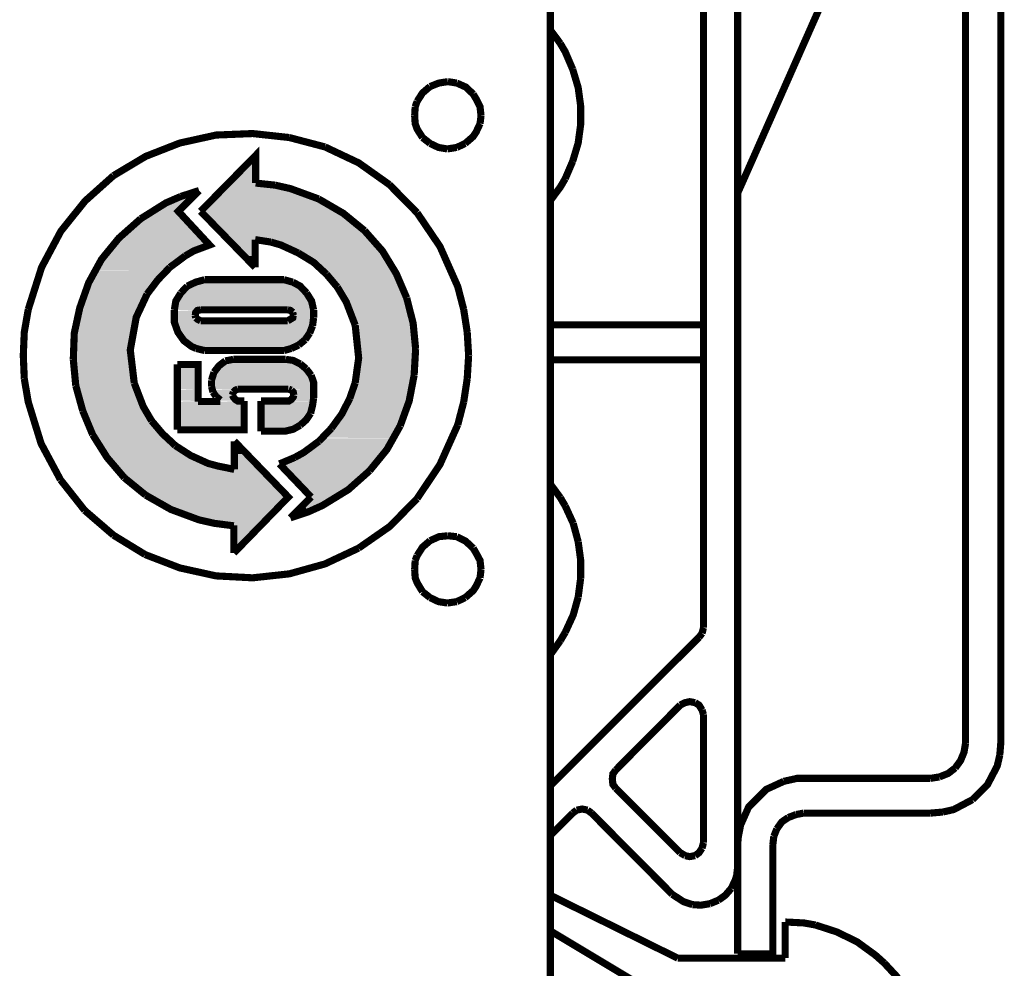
# Model space of a CAD drawing. Header units: inches. Extents: x 28.1 to 50.1, y 24.9 to 41.9.
# Tile 20 of 23: x 42.7 to 43.8, y 33.5 to 34.6. Entities that reach past the tile are written whole.
import ezdxf

# ---------------------------------------------------------------- set-up
doc = ezdxf.new("R2010")
doc.units = ezdxf.units.IN
doc.header["$LTSCALE"] = 1.87
doc.header["$MEASUREMENT"] = 0
doc.layers.get('0').update_dxf_attribs({"linetype": 'CONTINUOUS'})

msp = doc.modelspace()

# ---------------------------------------------------------------- hatches: boundary and pattern name
at = {"linetype": 'Continuous'}
for points in [[(42.9218, 34.423), (42.9531, 34.4549), (42.9531, 34.423), (42.9218, 34.423)], [(42.9145, 34.4157), (42.9195, 34.4213), (42.9951, 34.4157), (42.9145, 34.4157)], [(42.9195, 34.4213), (42.9218, 34.423), (42.9744, 34.4213), (42.9195, 34.4213)], [(42.9951, 34.4157), (42.9195, 34.4213), (42.9744, 34.4213), (42.9951, 34.4157)], [(42.9744, 34.4213), (42.9218, 34.423), (42.9531, 34.423), (42.9744, 34.4213)], [(42.8484, 34.3989), (42.868, 34.4085), (42.873, 34.3989), (42.8484, 34.3989)], [(42.868, 34.4085), (42.8893, 34.4152), (42.882, 34.4085), (42.868, 34.4085)], [(42.873, 34.3989), (42.868, 34.4085), (42.882, 34.4085), (42.873, 34.3989)], [(42.8983, 34.3989), (42.9078, 34.4085), (43.0354, 34.3989), (42.8983, 34.3989)], [(42.9078, 34.4085), (42.9145, 34.4157), (43.0158, 34.4085), (42.9078, 34.4085)], [(43.0354, 34.3989), (42.9078, 34.4085), (43.0158, 34.4085), (43.0354, 34.3989)], [(43.0158, 34.4085), (42.9145, 34.4157), (42.9951, 34.4157), (43.0158, 34.4085)], [(42.8355, 34.3917), (42.8484, 34.3989), (42.8652, 34.3917), (42.8355, 34.3917)], [(42.8652, 34.3917), (42.8484, 34.3989), (42.873, 34.3989), (42.8652, 34.3917)], [(42.8904, 34.3917), (42.8983, 34.3989), (43.0478, 34.3917), (42.8904, 34.3917)], [(43.0478, 34.3917), (42.8983, 34.3989), (43.0354, 34.3989), (43.0478, 34.3917)], [(42.8131, 34.3749), (42.8299, 34.3883), (42.8809, 34.3749), (42.8131, 34.3749)], [(42.8299, 34.3883), (42.8355, 34.3917), (42.8691, 34.3883), (42.8299, 34.3883)], [(42.8809, 34.3749), (42.8299, 34.3883), (42.8691, 34.3883), (42.8809, 34.3749)], [(42.8691, 34.3883), (42.8355, 34.3917), (42.8652, 34.3917), (42.8691, 34.3883)], [(42.8943, 34.3877), (42.8904, 34.3917), (43.0539, 34.3877), (42.8943, 34.3877)], [(43.0539, 34.3877), (42.8904, 34.3917), (43.0478, 34.3917), (43.0539, 34.3877)], [(42.9078, 34.3743), (42.8943, 34.3877), (43.0707, 34.3743), (42.9078, 34.3743)], [(43.0707, 34.3743), (42.8943, 34.3877), (43.0539, 34.3877), (43.0707, 34.3743)], [(42.7969, 34.3592), (42.8131, 34.3749), (42.8949, 34.3592), (42.7969, 34.3592)], [(42.8949, 34.3592), (42.8131, 34.3749), (42.8809, 34.3749), (42.8949, 34.3592)], [(42.9212, 34.3592), (42.9078, 34.3743), (43.0847, 34.3592), (42.9212, 34.3592)], [(43.0847, 34.3592), (42.9078, 34.3743), (43.0707, 34.3743), (43.0847, 34.3592)], [(42.7863, 34.3463), (42.7924, 34.3536), (42.8831, 34.3463), (42.7863, 34.3463)], [(42.7924, 34.3536), (42.7969, 34.3592), (42.9005, 34.3536), (42.7924, 34.3536)], [(42.8831, 34.3463), (42.7924, 34.3536), (42.9005, 34.3536), (42.8831, 34.3463)], [(42.9005, 34.3536), (42.7969, 34.3592), (42.8949, 34.3592), (42.9005, 34.3536)], [(42.9229, 34.3586), (42.9212, 34.3592), (42.952, 34.3586), (42.9229, 34.3586)], [(42.952, 34.3586), (42.9212, 34.3592), (42.952, 34.3592), (42.952, 34.3586)], [(42.9246, 34.3564), (42.9229, 34.3586), (42.952, 34.3564), (42.9246, 34.3564)], [(42.952, 34.3564), (42.9229, 34.3586), (42.952, 34.3586), (42.952, 34.3564)], [(42.9302, 34.3508), (42.9246, 34.3564), (42.952, 34.3508), (42.9302, 34.3508)], [(42.952, 34.3508), (42.9246, 34.3564), (42.952, 34.3564), (42.952, 34.3508)], [(42.9587, 34.3586), (42.952, 34.3592), (43.0858, 34.3586), (42.9587, 34.3586)], [(43.0858, 34.3586), (42.952, 34.3592), (43.0847, 34.3592), (43.0858, 34.3586)], [(42.9705, 34.3564), (42.9587, 34.3586), (43.0875, 34.3564), (42.9705, 34.3564)], [(43.0875, 34.3564), (42.9587, 34.3586), (43.0858, 34.3586), (43.0875, 34.3564)], [(42.9878, 34.3508), (42.9705, 34.3564), (43.092, 34.3508), (42.9878, 34.3508)], [(43.092, 34.3508), (42.9705, 34.3564), (43.0875, 34.3564), (43.092, 34.3508)], [(42.7796, 34.3374), (42.7835, 34.3424), (42.8675, 34.3374), (42.7796, 34.3374)], [(42.7835, 34.3424), (42.7863, 34.3463), (42.877, 34.3424), (42.7835, 34.3424)], [(42.8675, 34.3374), (42.7835, 34.3424), (42.877, 34.3424), (42.8675, 34.3374)], [(42.877, 34.3424), (42.7863, 34.3463), (42.8831, 34.3463), (42.877, 34.3424)], [(42.938, 34.3424), (42.9302, 34.3508), (42.952, 34.3424), (42.938, 34.3424)], [(42.952, 34.3424), (42.9302, 34.3508), (42.952, 34.3508), (42.952, 34.3424)], [(42.9397, 34.3413), (42.938, 34.3424), (42.952, 34.3413), (42.9397, 34.3413)], [(42.952, 34.3413), (42.938, 34.3424), (42.952, 34.3424), (42.952, 34.3413)], [(42.9486, 34.3317), (42.9397, 34.3413), (42.952, 34.3317), (42.9486, 34.3317)], [(42.952, 34.3317), (42.9397, 34.3413), (42.952, 34.3413), (42.952, 34.3317)], [(43.0046, 34.3424), (42.9878, 34.3508), (43.0987, 34.3424), (43.0046, 34.3424)], [(43.0987, 34.3424), (42.9878, 34.3508), (43.092, 34.3508), (43.0987, 34.3424)], [(43.0058, 34.3413), (43.0046, 34.3424), (43.0992, 34.3413), (43.0058, 34.3413)], [(43.0992, 34.3413), (43.0046, 34.3424), (43.0987, 34.3424), (43.0992, 34.3413)], [(43.0203, 34.3317), (43.0058, 34.3413), (43.1054, 34.3317), (43.0203, 34.3317)], [(43.1054, 34.3317), (43.0058, 34.3413), (43.0992, 34.3413), (43.1054, 34.3317)], [(42.7723, 34.325), (42.7796, 34.3374), (42.8529, 34.325), (42.7723, 34.325)], [(42.8529, 34.325), (42.7796, 34.3374), (42.8675, 34.3374), (42.8529, 34.325)], [(42.952, 34.3284), (42.9486, 34.3317), (42.952, 34.3317), (42.952, 34.3284)], [(43.0242, 34.3284), (43.0203, 34.3317), (43.1077, 34.3284), (43.0242, 34.3284)], [(43.1077, 34.3284), (43.0203, 34.3317), (43.1054, 34.3317), (43.1077, 34.3284)], [(42.7656, 34.3116), (42.7717, 34.3245), (42.84, 34.3116), (42.7656, 34.3116)], [(42.84, 34.3116), (42.7717, 34.3245), (42.8524, 34.3245), (42.84, 34.3116)], [(42.8524, 34.3245), (42.7723, 34.325), (42.8529, 34.325), (42.8524, 34.3245)], [(43.0293, 34.3228), (43.0242, 34.3284), (43.1105, 34.3228), (43.0293, 34.3228)], [(43.1105, 34.3228), (43.0242, 34.3284), (43.1077, 34.3284), (43.1105, 34.3228)], [(43.0332, 34.3189), (43.0293, 34.3228), (43.1121, 34.3189), (43.0332, 34.3189)], [(43.1121, 34.3189), (43.0293, 34.3228), (43.1105, 34.3228), (43.1121, 34.3189)], [(43.0455, 34.3049), (43.0332, 34.3189), (43.1194, 34.3049), (43.0455, 34.3049)], [(43.1194, 34.3049), (43.0332, 34.3189), (43.1121, 34.3189), (43.1194, 34.3049)], [(42.7622, 34.3049), (42.7656, 34.3116), (42.8361, 34.3049), (42.7622, 34.3049)], [(42.8361, 34.3049), (42.7656, 34.3116), (42.84, 34.3116), (42.8361, 34.3049)], [(42.8753, 34.3071), (42.8848, 34.3116), (43.0035, 34.3071), (42.8753, 34.3071)], [(42.8848, 34.3116), (42.8949, 34.3144), (42.9946, 34.3116), (42.8848, 34.3116)], [(43.0035, 34.3071), (42.8848, 34.3116), (42.9946, 34.3116), (43.0035, 34.3071)], [(42.9946, 34.3116), (42.8949, 34.3144), (42.9845, 34.3144), (42.9946, 34.3116)], [(42.7588, 34.2959), (42.7622, 34.3049), (42.8299, 34.2959), (42.7588, 34.2959)], [(42.8299, 34.2959), (42.7622, 34.3049), (42.8361, 34.3049), (42.8299, 34.2959)], [(42.863, 34.2903), (42.868, 34.2987), (43.0158, 34.2903), (42.863, 34.2903)], [(42.868, 34.2987), (42.8753, 34.3071), (43.0108, 34.2987), (42.868, 34.2987)], [(43.0158, 34.2903), (42.868, 34.2987), (43.0108, 34.2987), (43.0158, 34.2903)], [(43.0108, 34.2987), (42.8753, 34.3071), (43.0035, 34.3071), (43.0108, 34.2987)], [(43.0461, 34.3032), (43.0455, 34.3049), (43.12, 34.3032), (43.0461, 34.3032)], [(43.12, 34.3032), (43.0455, 34.3049), (43.1194, 34.3049), (43.12, 34.3032)], [(43.055, 34.2886), (43.0461, 34.3032), (43.125, 34.2886), (43.055, 34.2886)], [(43.125, 34.2886), (43.0461, 34.3032), (43.12, 34.3032), (43.125, 34.2886)], [(42.7549, 34.2847), (42.7588, 34.2959), (42.8238, 34.2847), (42.7549, 34.2847)], [(42.8238, 34.2847), (42.7588, 34.2959), (42.8299, 34.2959), (42.8238, 34.2847)], [(42.8607, 34.2802), (42.863, 34.2903), (43.0181, 34.2802), (42.8607, 34.2802)], [(43.0181, 34.2802), (42.863, 34.2903), (43.0158, 34.2903), (43.0181, 34.2802)], [(43.0578, 34.283), (43.055, 34.2886), (43.1267, 34.283), (43.0578, 34.283)], [(43.1267, 34.283), (43.055, 34.2886), (43.125, 34.2886), (43.1267, 34.283)], [(42.7493, 34.2634), (42.7532, 34.2791), (42.8159, 34.2634), (42.7493, 34.2634)], [(42.7532, 34.2791), (42.7549, 34.2847), (42.821, 34.2791), (42.7532, 34.2791)], [(42.8159, 34.2634), (42.7532, 34.2791), (42.821, 34.2791), (42.8159, 34.2634)], [(42.821, 34.2791), (42.7549, 34.2847), (42.8238, 34.2847), (42.821, 34.2791)], [(42.887, 34.2791), (42.8607, 34.2802), (42.8882, 34.2802), (42.887, 34.2791)], [(42.8607, 34.2774), (42.8607, 34.2791), (42.8848, 34.2774), (42.8607, 34.2774)], [(42.8848, 34.2774), (42.8607, 34.2791), (42.887, 34.2791), (42.8848, 34.2774)], [(42.8607, 34.2741), (42.8607, 34.2774), (42.8843, 34.2741), (42.8607, 34.2741)], [(42.8843, 34.2741), (42.8607, 34.2774), (42.8848, 34.2774), (42.8843, 34.2741)], [(42.8607, 34.2713), (42.8607, 34.2741), (42.8848, 34.2713), (42.8607, 34.2713)], [(42.8848, 34.2713), (42.8607, 34.2741), (42.8843, 34.2741), (42.8848, 34.2713)], [(42.9918, 34.2791), (42.9906, 34.2802), (43.0181, 34.2791), (42.9918, 34.2791)], [(43.0181, 34.2791), (42.9906, 34.2802), (43.0181, 34.2802), (43.0181, 34.2791)], [(42.9946, 34.2774), (42.9918, 34.2791), (43.0181, 34.2774), (42.9946, 34.2774)], [(43.0181, 34.2774), (42.9918, 34.2791), (43.0181, 34.2791), (43.0181, 34.2774)], [(42.9951, 34.2741), (42.9946, 34.2774), (43.0181, 34.2741), (42.9951, 34.2741)], [(43.0181, 34.2741), (42.9946, 34.2774), (43.0181, 34.2774), (43.0181, 34.2741)], [(42.9946, 34.2713), (42.9951, 34.2741), (43.0181, 34.2713), (42.9946, 34.2713)], [(43.0181, 34.2713), (42.9951, 34.2741), (43.0181, 34.2741), (43.0181, 34.2713)], [(43.0623, 34.2713), (43.0578, 34.283), (43.1295, 34.2713), (43.0623, 34.2713)], [(43.1295, 34.2713), (43.0578, 34.283), (43.1267, 34.283), (43.1295, 34.2713)], [(42.7493, 34.2617), (42.7493, 34.2634), (42.8159, 34.2617), (42.7493, 34.2617)], [(42.8159, 34.2617), (42.7493, 34.2634), (42.8159, 34.2634), (42.8159, 34.2617)], [(42.8607, 34.2696), (42.8607, 34.2713), (42.887, 34.2696), (42.8607, 34.2696)], [(42.887, 34.2696), (42.8607, 34.2713), (42.8848, 34.2713), (42.887, 34.2696)], [(42.8607, 34.2679), (42.8607, 34.2696), (42.8904, 34.2679), (42.8607, 34.2679)], [(42.8904, 34.2679), (42.8607, 34.2696), (42.887, 34.2696), (42.8904, 34.2679)], [(42.8624, 34.2617), (42.8607, 34.2679), (43.0175, 34.2617), (42.8624, 34.2617)], [(43.0175, 34.2617), (42.8607, 34.2679), (43.0181, 34.2679), (43.0175, 34.2617)], [(42.9889, 34.2679), (42.9918, 34.2696), (43.0181, 34.2679), (42.9889, 34.2679)], [(42.9918, 34.2696), (42.9946, 34.2713), (43.0181, 34.2696), (42.9918, 34.2696)], [(43.0181, 34.2679), (42.9918, 34.2696), (43.0181, 34.2696), (43.0181, 34.2679)], [(43.0181, 34.2696), (42.9946, 34.2713), (43.0181, 34.2713), (43.0181, 34.2696)], [(43.0651, 34.2612), (43.0623, 34.2713), (43.1317, 34.2612), (43.0651, 34.2612)], [(43.1317, 34.2612), (43.0623, 34.2713), (43.1295, 34.2713), (43.1317, 34.2612)], [(42.7471, 34.2438), (42.7493, 34.2617), (42.8126, 34.2438), (42.7471, 34.2438)], [(42.8126, 34.2438), (42.7493, 34.2617), (42.8159, 34.2617), (42.8126, 34.2438)], [(42.8652, 34.2539), (42.8624, 34.2617), (43.0141, 34.2539), (42.8652, 34.2539)], [(43.0141, 34.2539), (42.8624, 34.2617), (43.0175, 34.2617), (43.0141, 34.2539)], [(42.8708, 34.2466), (42.8652, 34.2539), (43.0086, 34.2466), (42.8708, 34.2466)], [(43.0086, 34.2466), (42.8652, 34.2539), (43.0141, 34.2539), (43.0086, 34.2466)], [(43.0668, 34.2534), (43.0651, 34.2612), (43.1323, 34.2534), (43.0668, 34.2534)], [(43.1323, 34.2534), (43.0651, 34.2612), (43.1317, 34.2612), (43.1323, 34.2534)], [(43.0685, 34.2399), (43.0668, 34.2534), (43.1334, 34.2399), (43.0685, 34.2399)], [(43.1334, 34.2399), (43.0668, 34.2534), (43.1323, 34.2534), (43.1334, 34.2399)], [(42.7465, 34.2248), (42.7471, 34.2416), (42.812, 34.2248), (42.7465, 34.2248)], [(42.7471, 34.2416), (42.7471, 34.2438), (42.8126, 34.2416), (42.7471, 34.2416)], [(42.8126, 34.2416), (42.7471, 34.2438), (42.8126, 34.2438), (42.8126, 34.2416)], [(42.812, 34.2248), (42.7471, 34.2416), (42.8126, 34.2416), (42.812, 34.2248)], [(42.8775, 34.2405), (42.8708, 34.2466), (43.0013, 34.2405), (42.8775, 34.2405)], [(43.0013, 34.2405), (42.8708, 34.2466), (43.0086, 34.2466), (43.0013, 34.2405)], [(42.8859, 34.2366), (42.8775, 34.2405), (42.9929, 34.2366), (42.8859, 34.2366)], [(42.9929, 34.2366), (42.8775, 34.2405), (43.0013, 34.2405), (42.9929, 34.2366)], [(42.8949, 34.2343), (42.8859, 34.2366), (42.9845, 34.2343), (42.8949, 34.2343)], [(42.9845, 34.2343), (42.8859, 34.2366), (42.9929, 34.2366), (42.9845, 34.2343)], [(43.069, 34.2349), (43.0685, 34.2399), (43.1334, 34.2349), (43.069, 34.2349)], [(43.1334, 34.2349), (43.0685, 34.2399), (43.1334, 34.2399), (43.1334, 34.2349)], [(43.0685, 34.2181), (43.069, 34.2349), (43.1334, 34.2181), (43.0685, 34.2181)], [(43.1334, 34.2181), (43.069, 34.2349), (43.1334, 34.2349), (43.1334, 34.2181)], [(42.7465, 34.2203), (42.7465, 34.2248), (42.8126, 34.2203), (42.7465, 34.2203)], [(42.8126, 34.2203), (42.7465, 34.2248), (42.812, 34.2248), (42.8126, 34.2203)], [(42.7476, 34.2063), (42.7465, 34.2203), (42.8137, 34.2063), (42.7476, 34.2063)], [(42.8137, 34.2063), (42.7465, 34.2203), (42.8126, 34.2203), (42.8137, 34.2063)], [(42.9134, 34.2181), (42.9145, 34.2192), (43.0046, 34.2181), (42.9134, 34.2181)], [(42.9145, 34.2192), (42.9184, 34.222), (43.0035, 34.2192), (42.9145, 34.2192)], [(43.0046, 34.2181), (42.9145, 34.2192), (43.0035, 34.2192), (43.0046, 34.2181)], [(42.9184, 34.222), (42.9218, 34.2231), (42.9974, 34.222), (42.9184, 34.222)], [(43.0035, 34.2192), (42.9184, 34.222), (42.9974, 34.222), (43.0035, 34.2192)], [(42.9218, 34.2231), (42.9274, 34.2243), (42.9951, 34.2231), (42.9218, 34.2231)], [(42.9974, 34.222), (42.9218, 34.2231), (42.9951, 34.2231), (42.9974, 34.222)], [(42.9951, 34.2231), (42.9274, 34.2243), (42.9873, 34.2243), (42.9951, 34.2231)], [(42.8641, 34.217), (42.8641, 34.2181), (42.8876, 34.217), (42.8641, 34.217)], [(42.8876, 34.217), (42.8641, 34.2181), (42.8876, 34.2181), (42.8876, 34.217)], [(42.8641, 34.2136), (42.8641, 34.217), (42.8876, 34.2136), (42.8641, 34.2136)], [(42.8876, 34.2136), (42.8641, 34.217), (42.8876, 34.217), (42.8876, 34.2136)], [(42.8641, 34.2097), (42.8641, 34.2136), (42.8876, 34.2097), (42.8641, 34.2097)], [(42.8876, 34.2097), (42.8641, 34.2136), (42.8876, 34.2136), (42.8876, 34.2097)], [(42.8641, 34.2063), (42.8641, 34.2097), (42.8876, 34.2063), (42.8641, 34.2063)], [(42.8876, 34.2063), (42.8641, 34.2097), (42.8876, 34.2097), (42.8876, 34.2063)], [(42.905, 34.2063), (42.9061, 34.2097), (43.0153, 34.2063), (42.905, 34.2063)], [(42.9061, 34.2097), (42.9083, 34.2136), (43.0125, 34.2097), (42.9061, 34.2097)], [(43.0153, 34.2063), (42.9061, 34.2097), (43.0125, 34.2097), (43.0153, 34.2063)], [(42.9083, 34.2136), (42.9111, 34.217), (43.0097, 34.2136), (42.9083, 34.2136)], [(43.0125, 34.2097), (42.9083, 34.2136), (43.0097, 34.2136), (43.0125, 34.2097)], [(42.9111, 34.217), (42.9134, 34.2181), (43.0058, 34.217), (42.9111, 34.217)], [(43.0097, 34.2136), (42.9111, 34.217), (43.0058, 34.217), (43.0097, 34.2136)], [(43.0058, 34.217), (42.9134, 34.2181), (43.0046, 34.2181), (43.0058, 34.217)], [(43.0651, 34.1979), (43.0685, 34.2164), (43.1312, 34.1979), (43.0651, 34.1979)], [(43.0685, 34.2164), (43.0685, 34.2181), (43.1334, 34.2164), (43.0685, 34.2164)], [(43.1334, 34.2164), (43.0685, 34.2181), (43.1334, 34.2181), (43.1334, 34.2164)], [(43.1312, 34.1979), (43.0685, 34.2164), (43.1334, 34.2164), (43.1312, 34.1979)], [(42.7493, 34.199), (42.7476, 34.2063), (42.8159, 34.199), (42.7493, 34.199)], [(42.8159, 34.199), (42.7476, 34.2063), (42.8137, 34.2063), (42.8159, 34.199)], [(42.7516, 34.1884), (42.7493, 34.199), (42.8187, 34.1884), (42.7516, 34.1884)], [(42.8187, 34.1884), (42.7493, 34.199), (42.8159, 34.199), (42.8187, 34.1884)], [(42.8641, 34.2007), (42.8641, 34.2063), (42.8876, 34.2007), (42.8641, 34.2007)], [(42.8876, 34.2007), (42.8641, 34.2063), (42.8876, 34.2063), (42.8876, 34.2007)], [(42.8641, 34.1979), (42.8641, 34.2007), (42.8876, 34.1979), (42.8641, 34.1979)], [(42.8876, 34.1979), (42.8641, 34.2007), (42.8876, 34.2007), (42.8876, 34.1979)], [(42.8641, 34.1935), (42.8641, 34.1979), (42.8876, 34.1935), (42.8641, 34.1935)], [(42.8876, 34.1935), (42.8641, 34.1979), (42.8876, 34.1979), (42.8876, 34.1935)], [(42.9033, 34.2007), (42.905, 34.2063), (43.0164, 34.2007), (42.9033, 34.2007)], [(42.9033, 34.1979), (42.9033, 34.2007), (43.0181, 34.1979), (42.9033, 34.1979)], [(43.0181, 34.1979), (42.9033, 34.2007), (43.0164, 34.2007), (43.0181, 34.1979)], [(42.9033, 34.1935), (42.9033, 34.1979), (43.0181, 34.1935), (42.9033, 34.1935)], [(43.0181, 34.1935), (42.9033, 34.1979), (43.0181, 34.1979), (43.0181, 34.1935)], [(43.0164, 34.2007), (42.905, 34.2063), (43.0153, 34.2063), (43.0164, 34.2007)], [(43.0589, 34.1806), (43.0646, 34.1968), (43.1267, 34.1806), (43.0589, 34.1806)], [(43.0646, 34.1968), (43.0651, 34.1979), (43.1312, 34.1968), (43.0646, 34.1968)], [(43.1267, 34.1806), (43.0646, 34.1968), (43.1312, 34.1968), (43.1267, 34.1806)], [(43.1312, 34.1968), (43.0651, 34.1979), (43.1312, 34.1979), (43.1312, 34.1968)], [(42.7532, 34.1772), (42.7516, 34.1884), (42.8232, 34.1772), (42.7532, 34.1772)], [(42.8232, 34.1772), (42.7516, 34.1884), (42.8187, 34.1884), (42.8232, 34.1772)], [(42.8641, 34.1906), (42.8641, 34.1935), (42.8876, 34.1906), (42.8641, 34.1906)], [(42.8876, 34.1906), (42.8641, 34.1935), (42.8876, 34.1935), (42.8876, 34.1906)], [(42.8876, 34.1901), (42.8641, 34.1906), (42.8876, 34.1906), (42.8876, 34.1901)], [(42.8876, 34.1895), (42.8641, 34.1901), (42.8876, 34.1901), (42.8876, 34.1895)], [(42.8641, 34.1873), (42.8641, 34.1895), (42.8876, 34.1873), (42.8641, 34.1873)], [(42.8876, 34.1873), (42.8641, 34.1895), (42.8876, 34.1895), (42.8876, 34.1873)], [(42.8641, 34.1839), (42.8641, 34.1873), (42.8876, 34.1839), (42.8641, 34.1839)], [(42.8876, 34.1839), (42.8641, 34.1873), (42.8876, 34.1873), (42.8876, 34.1839)], [(42.9038, 34.1906), (42.9033, 34.1935), (43.0181, 34.1906), (42.9038, 34.1906)], [(43.0181, 34.1906), (42.9033, 34.1935), (43.0181, 34.1935), (43.0181, 34.1906)], [(42.9307, 34.1901), (42.9038, 34.1906), (42.9341, 34.1906), (42.9307, 34.1901)], [(42.9302, 34.1895), (42.9038, 34.1901), (42.9307, 34.1901), (42.9302, 34.1895)], [(42.9044, 34.1873), (42.9044, 34.1895), (42.9279, 34.1873), (42.9044, 34.1873)], [(42.9279, 34.1873), (42.9044, 34.1895), (42.9302, 34.1895), (42.9279, 34.1873)], [(42.9067, 34.1839), (42.9044, 34.1873), (42.9268, 34.1839), (42.9067, 34.1839)], [(42.9268, 34.1839), (42.9044, 34.1873), (42.9279, 34.1873), (42.9268, 34.1839)], [(42.9923, 34.1901), (42.9884, 34.1906), (43.0181, 34.1901), (42.9923, 34.1901)], [(43.0181, 34.1901), (42.9884, 34.1906), (43.0181, 34.1906), (43.0181, 34.1901)], [(43.0181, 34.1895), (42.9923, 34.1901), (43.0181, 34.1901), (43.0181, 34.1895)], [(42.9951, 34.1873), (42.9929, 34.1895), (43.0181, 34.1873), (42.9951, 34.1873)], [(43.0181, 34.1873), (42.9929, 34.1895), (43.0181, 34.1895), (43.0181, 34.1873)], [(42.9957, 34.1839), (42.9951, 34.1873), (43.0181, 34.1839), (42.9957, 34.1839)], [(43.0181, 34.1839), (42.9951, 34.1873), (43.0181, 34.1873), (43.0181, 34.1839)], [(42.756, 34.171), (42.7532, 34.1772), (42.8249, 34.171), (42.756, 34.171)], [(42.8249, 34.171), (42.7532, 34.1772), (42.8232, 34.1772), (42.8249, 34.171)], [(42.8641, 34.1823), (42.8641, 34.1839), (42.8876, 34.1823), (42.8641, 34.1823)], [(42.8876, 34.1823), (42.8641, 34.1839), (42.8876, 34.1839), (42.8876, 34.1823)], [(42.8641, 34.1806), (42.8641, 34.1823), (42.8876, 34.1806), (42.8641, 34.1806)], [(42.8876, 34.1806), (42.8641, 34.1823), (42.8876, 34.1823), (42.8876, 34.1806)], [(42.8641, 34.1778), (42.8641, 34.1806), (42.8876, 34.1778), (42.8641, 34.1778)], [(42.8876, 34.1778), (42.8641, 34.1806), (42.8876, 34.1806), (42.8876, 34.1778)], [(42.8876, 34.1772), (42.8641, 34.1778), (42.8876, 34.1778), (42.8876, 34.1772)], [(42.8876, 34.1766), (42.8641, 34.1772), (42.8876, 34.1772), (42.8876, 34.1766)], [(42.8641, 34.1716), (42.8641, 34.1766), (42.9402, 34.1716), (42.8641, 34.1716)], [(42.9402, 34.1716), (42.8641, 34.1766), (42.9402, 34.1766), (42.9402, 34.1716)], [(42.9078, 34.1823), (42.9067, 34.1839), (42.9274, 34.1823), (42.9078, 34.1823)], [(42.9274, 34.1823), (42.9067, 34.1839), (42.9268, 34.1839), (42.9274, 34.1823)], [(42.9089, 34.1806), (42.9078, 34.1823), (42.9279, 34.1806), (42.9089, 34.1806)], [(42.9279, 34.1806), (42.9078, 34.1823), (42.9274, 34.1823), (42.9279, 34.1806)], [(42.9128, 34.1778), (42.9089, 34.1806), (42.9307, 34.1778), (42.9128, 34.1778)], [(42.9307, 34.1778), (42.9089, 34.1806), (42.9279, 34.1806), (42.9307, 34.1778)], [(42.9341, 34.1772), (42.9134, 34.1778), (42.9324, 34.1778), (42.9341, 34.1772)], [(42.9402, 34.1766), (42.9134, 34.1772), (42.9402, 34.1772), (42.9402, 34.1766)], [(43.0181, 34.1766), (42.9587, 34.1772), (43.0181, 34.1772), (43.0181, 34.1766)], [(42.9587, 34.1716), (42.9587, 34.1766), (43.0175, 34.1716), (42.9587, 34.1716)], [(43.0175, 34.1716), (42.9587, 34.1766), (43.0181, 34.1766), (43.0175, 34.1716)], [(42.9884, 34.1772), (42.9901, 34.1778), (43.0181, 34.1772), (42.9884, 34.1772)], [(43.0181, 34.1772), (42.9901, 34.1778), (43.0181, 34.1778), (43.0181, 34.1772)], [(42.9923, 34.1778), (42.9951, 34.1806), (43.0181, 34.1778), (42.9923, 34.1778)], [(42.9951, 34.1823), (42.9957, 34.1839), (43.0181, 34.1823), (42.9951, 34.1823)], [(42.9951, 34.1806), (42.9951, 34.1823), (43.0181, 34.1806), (42.9951, 34.1806)], [(43.0181, 34.1806), (42.9951, 34.1823), (43.0181, 34.1823), (43.0181, 34.1806)], [(43.0181, 34.1778), (42.9951, 34.1806), (43.0181, 34.1806), (43.0181, 34.1778)], [(43.0181, 34.1823), (42.9957, 34.1839), (43.0181, 34.1839), (43.0181, 34.1823)], [(43.0511, 34.1638), (43.0573, 34.175), (43.1217, 34.1638), (43.0511, 34.1638)], [(43.0573, 34.175), (43.0589, 34.1806), (43.1256, 34.175), (43.0573, 34.175)], [(43.1217, 34.1638), (43.0573, 34.175), (43.1256, 34.175), (43.1217, 34.1638)], [(43.1256, 34.175), (43.0589, 34.1806), (43.1267, 34.1806), (43.1256, 34.175)], [(42.7605, 34.1565), (42.756, 34.171), (42.8338, 34.1565), (42.7605, 34.1565)], [(42.8338, 34.1565), (42.756, 34.171), (42.8249, 34.171), (42.8338, 34.1565)], [(42.8641, 34.1632), (42.8641, 34.1716), (42.9402, 34.1632), (42.8641, 34.1632)], [(42.9402, 34.1632), (42.8641, 34.1716), (42.9402, 34.1716), (42.9402, 34.1632)], [(42.8641, 34.1559), (42.8641, 34.1632), (42.9402, 34.1559), (42.8641, 34.1559)], [(42.9402, 34.1559), (42.8641, 34.1632), (42.9402, 34.1632), (42.9402, 34.1559)], [(42.9587, 34.1632), (42.9587, 34.1716), (43.0147, 34.1632), (42.9587, 34.1632)], [(43.0147, 34.1632), (42.9587, 34.1716), (43.0175, 34.1716), (43.0147, 34.1632)], [(42.9587, 34.1559), (42.9587, 34.1632), (43.0097, 34.1559), (42.9587, 34.1559)], [(43.0097, 34.1559), (42.9587, 34.1632), (43.0147, 34.1632), (43.0097, 34.1559)], [(43.0449, 34.1548), (43.0511, 34.1638), (43.1183, 34.1548), (43.0449, 34.1548)], [(43.1183, 34.1548), (43.0511, 34.1638), (43.1217, 34.1638), (43.1183, 34.1548)], [(42.7616, 34.1548), (42.7605, 34.1565), (42.8355, 34.1548), (42.7616, 34.1548)], [(42.8355, 34.1548), (42.7605, 34.1565), (42.8338, 34.1565), (42.8355, 34.1548)], [(42.7684, 34.1408), (42.7616, 34.1548), (42.8467, 34.1408), (42.7684, 34.1408)], [(42.8467, 34.1408), (42.7616, 34.1548), (42.8355, 34.1548), (42.8467, 34.1408)], [(42.8641, 34.1498), (42.8641, 34.1559), (42.9402, 34.1498), (42.8641, 34.1498)], [(42.9402, 34.1498), (42.8641, 34.1559), (42.9402, 34.1559), (42.9402, 34.1498)], [(42.9587, 34.1498), (42.9587, 34.1559), (43.0035, 34.1498), (42.9587, 34.1498)], [(43.0035, 34.1498), (42.9587, 34.1559), (43.0097, 34.1559), (43.0035, 34.1498)], [(43.0405, 34.1486), (43.0449, 34.1548), (43.1155, 34.1486), (43.0405, 34.1486)], [(43.1155, 34.1486), (43.0449, 34.1548), (43.1183, 34.1548), (43.1155, 34.1486)], [(42.77, 34.1369), (42.7684, 34.1408), (42.8507, 34.1369), (42.77, 34.1369)], [(42.8507, 34.1369), (42.7684, 34.1408), (42.8467, 34.1408), (42.8507, 34.1369)], [(42.8641, 34.1447), (42.8641, 34.1498), (42.9402, 34.1447), (42.8641, 34.1447)], [(42.9402, 34.1447), (42.8641, 34.1498), (42.9402, 34.1498), (42.9402, 34.1447)], [(42.9402, 34.1442), (42.8641, 34.1447), (42.9402, 34.1447), (42.9402, 34.1442)], [(42.9587, 34.1447), (42.9587, 34.1498), (42.9951, 34.1447), (42.9587, 34.1447)], [(42.9951, 34.1447), (42.9587, 34.1498), (43.0035, 34.1498), (42.9951, 34.1447)], [(42.9923, 34.1442), (42.9587, 34.1447), (42.9951, 34.1447), (42.9923, 34.1442)], [(42.9587, 34.1431), (42.9587, 34.1442), (42.9867, 34.1431), (42.9587, 34.1431)], [(42.9867, 34.1431), (42.9587, 34.1442), (42.9923, 34.1442), (42.9867, 34.1431)], [(43.0281, 34.1358), (43.0405, 34.1486), (43.1088, 34.1358), (43.0281, 34.1358)], [(43.1088, 34.1358), (43.0405, 34.1486), (43.1155, 34.1486), (43.1088, 34.1358)], [(42.7734, 34.1318), (42.77, 34.1369), (42.8568, 34.1318), (42.7734, 34.1318)], [(42.8568, 34.1318), (42.77, 34.1369), (42.8507, 34.1369), (42.8568, 34.1318)], [(42.7756, 34.1279), (42.7734, 34.1318), (42.8607, 34.1279), (42.7756, 34.1279)], [(42.8607, 34.1279), (42.7734, 34.1318), (42.8568, 34.1318), (42.8607, 34.1279)], [(42.9285, 34.1279), (42.9285, 34.1318), (42.9318, 34.1279), (42.9285, 34.1279)], [(43.0136, 34.1229), (43.0276, 34.1352), (43.1004, 34.1229), (43.0136, 34.1229)], [(43.1004, 34.1229), (43.0276, 34.1352), (43.1082, 34.1352), (43.1004, 34.1229)], [(43.1082, 34.1352), (43.0281, 34.1358), (43.1088, 34.1358), (43.1082, 34.1352)], [(42.7812, 34.119), (42.7756, 34.1279), (42.8742, 34.119), (42.7812, 34.119)], [(42.8742, 34.119), (42.7756, 34.1279), (42.8607, 34.1279), (42.8742, 34.119)], [(42.7824, 34.1173), (42.7812, 34.119), (42.8753, 34.1173), (42.7824, 34.1173)], [(42.8753, 34.1173), (42.7812, 34.119), (42.8742, 34.119), (42.8753, 34.1173)], [(42.9285, 34.119), (42.9285, 34.1279), (42.9414, 34.119), (42.9285, 34.119)], [(42.9414, 34.119), (42.9285, 34.1279), (42.9318, 34.1279), (42.9414, 34.119)], [(42.9285, 34.1173), (42.9285, 34.119), (42.9419, 34.1173), (42.9285, 34.1173)], [(42.9419, 34.1173), (42.9285, 34.119), (42.9414, 34.119), (42.9419, 34.1173)], [(43.0035, 34.1173), (43.0136, 34.1229), (43.0976, 34.1173), (43.0035, 34.1173)], [(43.0976, 34.1173), (43.0136, 34.1229), (43.1004, 34.1229), (43.0976, 34.1173)], [(42.7885, 34.1095), (42.7824, 34.1173), (42.8921, 34.1095), (42.7885, 34.1095)], [(42.8921, 34.1095), (42.7824, 34.1173), (42.8753, 34.1173), (42.8921, 34.1095)], [(42.793, 34.1033), (42.7885, 34.1095), (42.91, 34.1033), (42.793, 34.1033)], [(42.91, 34.1033), (42.7885, 34.1095), (42.8921, 34.1095), (42.91, 34.1033)], [(42.9285, 34.1095), (42.9285, 34.1173), (42.9503, 34.1095), (42.9285, 34.1095)], [(42.9503, 34.1095), (42.9285, 34.1173), (42.9419, 34.1173), (42.9503, 34.1095)], [(42.9285, 34.1033), (42.9285, 34.1095), (42.9565, 34.1033), (42.9285, 34.1033)], [(42.9565, 34.1033), (42.9285, 34.1095), (42.9503, 34.1095), (42.9565, 34.1033)], [(42.98, 34.1061), (42.9974, 34.1134), (43.0881, 34.1061), (42.98, 34.1061)], [(42.9974, 34.1134), (43.0035, 34.1173), (43.0937, 34.1134), (42.9974, 34.1134)], [(43.0881, 34.1061), (42.9974, 34.1134), (43.0937, 34.1134), (43.0881, 34.1061)], [(43.0937, 34.1134), (43.0035, 34.1173), (43.0976, 34.1173), (43.0937, 34.1134)], [(42.7952, 34.1016), (42.793, 34.1033), (42.9212, 34.1016), (42.7952, 34.1016)], [(42.9212, 34.1016), (42.793, 34.1033), (42.91, 34.1033), (42.9212, 34.1016)], [(42.7958, 34.0999), (42.7952, 34.1016), (42.9285, 34.0999), (42.7958, 34.0999)], [(42.9285, 34.0999), (42.7952, 34.1016), (42.9212, 34.1016), (42.9285, 34.0999)], [(42.8098, 34.0859), (42.7958, 34.0999), (42.9733, 34.0859), (42.8098, 34.0859)], [(42.9733, 34.0859), (42.7958, 34.0999), (42.9587, 34.0999), (42.9733, 34.0859)], [(42.9285, 34.1016), (42.9285, 34.1033), (42.9576, 34.1016), (42.9285, 34.1016)], [(42.9576, 34.1016), (42.9285, 34.1033), (42.9565, 34.1033), (42.9576, 34.1016)], [(42.9285, 34.0999), (42.9285, 34.1016), (42.9587, 34.0999), (42.9285, 34.0999)], [(42.9587, 34.0999), (42.9285, 34.1016), (42.9576, 34.1016), (42.9587, 34.0999)], [(42.9856, 34.1005), (42.98, 34.1061), (43.083, 34.1005), (42.9856, 34.1005)], [(43.083, 34.1005), (42.98, 34.1061), (43.0881, 34.1061), (43.083, 34.1005)], [(42.9996, 34.0854), (42.9856, 34.1005), (43.0679, 34.0854), (42.9996, 34.0854)], [(43.0679, 34.0854), (42.9856, 34.1005), (43.083, 34.1005), (43.0679, 34.0854)], [(42.8266, 34.0725), (42.8098, 34.0859), (42.9867, 34.0725), (42.8266, 34.0725)], [(42.9867, 34.0725), (42.8098, 34.0859), (42.9733, 34.0859), (42.9867, 34.0725)], [(43.0119, 34.0719), (42.9996, 34.0854), (43.05, 34.0719), (43.0119, 34.0719)], [(43.05, 34.0719), (42.9996, 34.0854), (43.0679, 34.0854), (43.05, 34.0719)], [(42.8327, 34.0686), (42.8266, 34.0725), (42.9901, 34.0686), (42.8327, 34.0686)], [(42.9901, 34.0686), (42.8266, 34.0725), (42.9867, 34.0725), (42.9901, 34.0686)], [(42.8456, 34.0607), (42.8327, 34.0686), (42.9822, 34.0607), (42.8456, 34.0607)], [(42.9822, 34.0607), (42.8327, 34.0686), (42.9901, 34.0686), (42.9822, 34.0607)], [(43.0074, 34.0602), (43.0153, 34.0686), (43.0321, 34.0602), (43.0074, 34.0602)], [(43.0153, 34.0686), (43.0119, 34.0719), (43.0449, 34.0686), (43.0153, 34.0686)], [(43.0449, 34.0686), (43.0119, 34.0719), (43.05, 34.0719), (43.0449, 34.0686)], [(43.0321, 34.0602), (43.0153, 34.0686), (43.0449, 34.0686), (43.0321, 34.0602)], [(42.8647, 34.0512), (42.8456, 34.0607), (42.9733, 34.0512), (42.8647, 34.0512)], [(42.9733, 34.0512), (42.8456, 34.0607), (42.9822, 34.0607), (42.9733, 34.0512)], [(42.9918, 34.0451), (42.9985, 34.0518), (43.0119, 34.0518), (42.9918, 34.0451)], [(42.9985, 34.0518), (43.0074, 34.0602), (43.0119, 34.0518), (42.9985, 34.0518)], [(43.0119, 34.0518), (43.0074, 34.0602), (43.0321, 34.0602), (43.0119, 34.0518)], [(42.8848, 34.0434), (42.8647, 34.0512), (42.9655, 34.0434), (42.8848, 34.0434)], [(42.9655, 34.0434), (42.8647, 34.0512), (42.9733, 34.0512), (42.9655, 34.0434)], [(42.9067, 34.0389), (42.8848, 34.0434), (42.961, 34.0389), (42.9067, 34.0389)], [(42.961, 34.0389), (42.8848, 34.0434), (42.9655, 34.0434), (42.961, 34.0389)], [(42.9279, 34.0361), (42.9067, 34.0389), (42.9582, 34.0361), (42.9279, 34.0361)], [(42.9582, 34.0361), (42.9067, 34.0389), (42.961, 34.0389), (42.9582, 34.0361)], [(42.9279, 34.0053), (42.9279, 34.0361), (42.9582, 34.0361), (42.9279, 34.0053)]]:
    msp.add_hatch(color=256, dxfattribs=at).paths.add_polyline_path(points)

# ---------------------------------------------------------------- linework, layer by layer
at = {"const_width": 0.00806}
for points in [[(43.2857, 36.2646), (43.2857, 32.2231)], [(43.7936, 33.7769), (43.7947, 33.7903), (43.7947, 34.7013), (43.7941, 34.7153)], [(43.7549, 34.7013), (43.7549, 33.7903)], [(43.4974, 34.4124), (43.592, 34.6262), (43.5477, 34.6425), (43.4974, 34.6201)], [(43.4587, 33.9208), (43.4587, 34.6363)], [(43.4974, 33.6509), (43.4974, 34.6201)], [(43.2969, 34.5815), (43.2857, 34.5966)], [(43.3109, 34.5523), (43.3025, 34.5719), (43.2969, 34.5815)], [(43.3109, 34.4482), (43.3171, 34.4689), (43.3199, 34.4897), (43.3199, 34.5109), (43.3171, 34.5316), (43.3109, 34.5523)], [(43.1698, 34.5383), (43.1597, 34.5367), (43.1497, 34.5328)], [(43.1799, 34.5367), (43.1698, 34.5383)], [(43.1497, 34.5328), (43.1412, 34.5255), (43.1351, 34.516)], [(43.1984, 34.5243), (43.19, 34.5322), (43.1799, 34.5367)], [(43.1351, 34.516), (43.1329, 34.5098)], [(43.2073, 34.4997), (43.2062, 34.5098), (43.2017, 34.5188), (43.1984, 34.5243)], [(43.1329, 34.5098), (43.1323, 34.4997)], [(43.1323, 34.4997), (43.1329, 34.4908), (43.1351, 34.4846), (43.1412, 34.4751)], [(43.2062, 34.4908), (43.2073, 34.4997)], [(43.2073, 34.4997), (43.2073, 34.4997)], [(43.1894, 34.4684), (43.1984, 34.4762), (43.2017, 34.4812), (43.2062, 34.4908)], [(42.9906, 34.4751), (42.9492, 34.4796), (42.9078, 34.4779), (42.8669, 34.4689), (42.8283, 34.4538), (42.7919, 34.432)], [(43.0309, 34.4645), (42.9906, 34.4751)], [(43.1412, 34.4751), (43.1497, 34.4684)], [(42.8904, 34.3917), (42.9526, 34.4549), (42.9526, 34.4236)], [(43.1037, 34.4219), (43.069, 34.4465), (43.0309, 34.4645)], [(43.1497, 34.4684), (43.1592, 34.4639), (43.1692, 34.4622)], [(43.1692, 34.4622), (43.1799, 34.4639)], [(43.1799, 34.4639), (43.1894, 34.4684)], [(43.3025, 34.4286), (43.3109, 34.4482)], [(42.7919, 34.432), (42.7599, 34.4034), (42.7325, 34.3693), (42.7107, 34.3284), (42.6956, 34.2808)], [(43.2857, 34.404), (43.2969, 34.4191), (43.3025, 34.4286)], [(42.8887, 34.4152), (42.8652, 34.3917), (42.9005, 34.3536), (42.8826, 34.3469), (42.873, 34.3413)], [(42.8887, 34.4152), (42.868, 34.4085)], [(42.9744, 34.4213), (42.9526, 34.4236)], [(43.0237, 34.4057), (42.9918, 34.4174), (42.9744, 34.4213)], [(43.1351, 34.39), (43.1037, 34.4219)], [(42.868, 34.4085), (42.8512, 34.4012), (42.8227, 34.3833)], [(43.0757, 34.3698), (43.0517, 34.3894), (43.0237, 34.4057)], [(42.8227, 34.3833), (42.798, 34.3614), (42.7784, 34.3374), (42.7639, 34.311), (42.7538, 34.2825), (42.7476, 34.2539), (42.7465, 34.2243)], [(42.952, 34.3284), (42.8904, 34.3917)], [(43.1877, 34.2808), (43.181, 34.3066), (43.1609, 34.3519), (43.1351, 34.39)], [(42.952, 34.3597), (42.952, 34.3284)], [(42.9699, 34.3569), (42.952, 34.3597)], [(43.1233, 34.2937), (43.1116, 34.3211), (43.0959, 34.3469), (43.0757, 34.3698)], [(43.0007, 34.3446), (42.9811, 34.3536), (42.9699, 34.3569)], [(42.873, 34.3413), (42.8557, 34.3284)], [(43.0326, 34.3206), (43.0181, 34.334), (43.0007, 34.3446)], [(42.8557, 34.3284), (42.8417, 34.3138), (42.8299, 34.2981)], [(42.8949, 34.3144), (42.8848, 34.3116), (42.8753, 34.3071)], [(42.8949, 34.3144), (42.9845, 34.3144)], [(42.9946, 34.3116), (42.9845, 34.3144)], [(43.0449, 34.306), (43.0326, 34.3206)], [(42.8753, 34.3071), (42.868, 34.2993)], [(43.0102, 34.2993), (43.0029, 34.3071), (42.9946, 34.3116)], [(43.0651, 34.2629), (43.055, 34.2892), (43.0449, 34.306)], [(42.8299, 34.2981), (42.8176, 34.2718), (42.8109, 34.2349), (42.8154, 34.1974)], [(42.868, 34.2993), (42.8624, 34.2903), (42.8607, 34.2802)], [(43.0181, 34.2802), (43.0158, 34.2903), (43.0102, 34.2993)], [(43.1334, 34.236), (43.1306, 34.2651), (43.1233, 34.2937)], [(42.6956, 34.2808), (42.6911, 34.255), (42.69, 34.2287), (42.6911, 34.2024)], [(42.8607, 34.2802), (42.8607, 34.2713)], [(42.8607, 34.2713), (42.8607, 34.2662), (42.8647, 34.255), (42.8714, 34.2455), (42.8803, 34.2388), (42.8854, 34.2366)], [(42.8904, 34.2802), (42.887, 34.2797), (42.8848, 34.2774), (42.8843, 34.2741)], [(42.8843, 34.2741), (42.8848, 34.2713)], [(42.8848, 34.2713), (42.887, 34.2696), (42.8904, 34.2679)], [(42.9889, 34.2802), (42.8904, 34.2802)], [(42.9946, 34.2774), (42.9918, 34.2797), (42.9889, 34.2802)], [(42.9889, 34.2679), (42.9918, 34.2696), (42.9946, 34.2713), (42.9951, 34.2741)], [(42.9951, 34.2741), (42.9946, 34.2774)], [(43.0169, 34.2623), (43.0181, 34.2713)], [(43.0181, 34.2713), (43.0181, 34.2802)], [(43.1917, 34.255), (43.1877, 34.2808)], [(42.8904, 34.2679), (42.9889, 34.2679)], [(43.0136, 34.2539), (43.0169, 34.2623)], [(43.0651, 34.1979), (43.069, 34.2259), (43.0651, 34.2629)], [(43.4587, 34.2634), (43.2857, 34.2634)], [(43.0086, 34.2466), (43.0136, 34.2539)], [(43.1933, 34.2287), (43.1917, 34.255)], [(42.8854, 34.2366), (42.8949, 34.2343)], [(42.9845, 34.2343), (42.9929, 34.2366)], [(42.9929, 34.2366), (43.0013, 34.2405)], [(43.0013, 34.2405), (43.0086, 34.2466)], [(42.8949, 34.2343), (42.9845, 34.2343)], [(43.1317, 34.2063), (43.1334, 34.236)], [(43.1917, 34.2024), (43.1933, 34.2287), (43.1933, 34.2287)], [(42.7465, 34.2243), (42.7493, 34.1946)], [(42.8641, 34.1447), (42.8641, 34.2186)], [(42.8641, 34.2186), (42.8876, 34.2186), (42.8876, 34.1766)], [(42.9184, 34.2226), (42.9111, 34.217), (42.9055, 34.2097)], [(42.9274, 34.2243), (42.9184, 34.2226)], [(42.9274, 34.2243), (42.9867, 34.2243)], [(43.0029, 34.2192), (42.9951, 34.2231), (42.9867, 34.2243)], [(43.0097, 34.2136), (43.0029, 34.2192)], [(43.4587, 34.2237), (43.2857, 34.2237)], [(42.9055, 34.2097), (42.9027, 34.2007)], [(43.0153, 34.2063), (43.0097, 34.2136)], [(43.0181, 34.1895), (43.0181, 34.1985), (43.0153, 34.2063)], [(43.116, 34.1492), (43.1261, 34.1772), (43.1317, 34.2063)], [(42.6911, 34.2024), (42.6956, 34.1761), (42.7101, 34.1291), (42.732, 34.0882)], [(42.7493, 34.1946), (42.7572, 34.166)], [(42.8154, 34.1974), (42.8255, 34.171), (42.835, 34.1548)], [(42.9027, 34.1935), (42.9027, 34.2007)], [(42.9027, 34.1935), (42.9044, 34.1873)], [(43.0589, 34.18), (43.0651, 34.1979)], [(43.1877, 34.1761), (43.1917, 34.2024)], [(42.9044, 34.1873), (42.9078, 34.1823)], [(42.9078, 34.1823), (42.9128, 34.1783)], [(42.9274, 34.1873), (42.9262, 34.1839)], [(42.9262, 34.1839), (42.9274, 34.1817), (42.9296, 34.1789), (42.9324, 34.1772), (42.9397, 34.1772)], [(42.9324, 34.1906), (42.9296, 34.1895), (42.9274, 34.1873)], [(42.9324, 34.1906), (42.9895, 34.1906)], [(42.9587, 34.1772), (42.9901, 34.1772), (42.9929, 34.1789), (42.9951, 34.1817), (42.9957, 34.1839)], [(42.9929, 34.1895), (42.9901, 34.1906)], [(42.9957, 34.1839), (42.9951, 34.1873), (42.9929, 34.1895)], [(43.0181, 34.1806), (43.0181, 34.1895)], [(42.8641, 34.1447), (42.9397, 34.1447), (42.9397, 34.1772)], [(42.8876, 34.1766), (42.9128, 34.1766)], [(42.9587, 34.1431), (42.9587, 34.1772)], [(43.0147, 34.1632), (43.0169, 34.1722), (43.0181, 34.1806)], [(43.0382, 34.1464), (43.05, 34.1626), (43.0589, 34.18)], [(43.181, 34.1503), (43.1877, 34.1761)], [(42.7572, 34.166), (42.7684, 34.1391)], [(43.0029, 34.1498), (43.0097, 34.1559), (43.0147, 34.1632)], [(42.835, 34.1548), (42.8473, 34.1403), (42.8618, 34.1268)], [(42.9587, 34.1431), (42.9861, 34.1431), (42.9951, 34.1453), (43.0029, 34.1498)], [(43.0813, 34.0983), (43.1009, 34.1223), (43.116, 34.1492)], [(43.1351, 34.0669), (43.1609, 34.1055), (43.181, 34.1503)], [(42.7684, 34.1391), (42.7846, 34.1134), (42.8042, 34.0904)], [(43.0242, 34.1318), (43.0382, 34.1464)], [(42.8618, 34.1268), (42.8792, 34.1156), (42.8988, 34.1067), (42.9095, 34.1038), (42.9285, 34.0999)], [(42.9285, 34.1318), (42.9895, 34.0686), (42.9279, 34.0053)], [(42.9285, 34.0999), (42.9285, 34.1318)], [(42.9968, 34.1134), (43.0069, 34.119), (43.0242, 34.1318)], [(42.9795, 34.1061), (42.9968, 34.1134)], [(43.0153, 34.0686), (42.9795, 34.1061)], [(42.9918, 34.0451), (43.0119, 34.0518), (43.0281, 34.0591), (43.0573, 34.077), (43.0813, 34.0983)], [(42.732, 34.0882), (42.7594, 34.0535)], [(42.8042, 34.0904), (42.8283, 34.0708)], [(43.2969, 34.068), (43.2857, 34.0832)], [(42.8283, 34.0708), (42.8568, 34.0546), (42.8887, 34.0428), (42.9061, 34.0389), (42.9279, 34.0361)], [(42.9918, 34.0451), (43.0153, 34.0686)], [(43.069, 34.0109), (43.1043, 34.0355), (43.1351, 34.0669)], [(43.3025, 34.0585), (43.2969, 34.068)], [(43.3115, 34.0389), (43.3025, 34.0585)], [(42.7594, 34.0535), (42.7919, 34.0255)], [(42.9279, 34.0053), (42.9279, 34.0367)], [(43.3171, 34.0182), (43.3115, 34.0389)], [(42.7919, 34.0255), (42.8277, 34.0036)], [(43.1497, 34.0193), (43.1412, 34.012), (43.1351, 34.0025)], [(43.1698, 34.0249), (43.1597, 34.0238), (43.1497, 34.0193)], [(43.1799, 34.0238), (43.1698, 34.0249)], [(43.1984, 34.0109), (43.19, 34.0187), (43.1799, 34.0238)], [(43.3199, 33.9768), (43.3199, 33.9975), (43.3171, 34.0182)], [(42.8277, 34.0036), (42.8669, 33.9885), (42.9078, 33.9795), (42.9492, 33.9773), (42.9906, 33.9818), (43.0309, 33.993), (43.069, 34.0109)], [(43.2073, 33.9868), (43.2062, 33.9969), (43.2017, 34.0053), (43.1984, 34.0109)], [(43.1329, 33.9969), (43.1323, 33.9868)], [(43.1351, 34.0025), (43.1329, 33.9969)], [(43.1323, 33.9868), (43.1329, 33.9773), (43.1351, 33.9717), (43.1412, 33.9616)], [(43.2062, 33.9773), (43.2073, 33.9868)], [(43.2073, 33.9868), (43.2073, 33.9868)], [(43.1894, 33.9549), (43.1984, 33.9628), (43.2017, 33.9678), (43.2062, 33.9773)], [(43.3171, 33.9555), (43.3199, 33.9768)], [(43.1412, 33.9616), (43.1497, 33.9549)], [(43.1497, 33.9549), (43.1592, 33.9504), (43.1692, 33.9488)], [(43.1692, 33.9488), (43.1799, 33.9504)], [(43.1799, 33.9504), (43.1894, 33.9549)], [(43.3025, 33.9157), (43.3115, 33.9353), (43.3171, 33.9555)], [(43.2969, 33.9062), (43.3025, 33.9157)], [(43.4537, 33.9101), (43.4571, 33.9146)], [(43.4571, 33.9146), (43.4587, 33.9208)], [(43.4537, 33.9101), (43.2857, 33.7422)], [(43.2857, 33.8905), (43.2969, 33.9062)], [(43.4492, 33.8362), (43.4431, 33.8373), (43.438, 33.8362), (43.4324, 33.8334)], [(43.4571, 33.8278), (43.4537, 33.8334), (43.4492, 33.8362)], [(43.4324, 33.8334), (43.3596, 33.7601)], [(43.4587, 33.8228), (43.4571, 33.8278)], [(43.4587, 33.6778), (43.4587, 33.8228)], [(43.7432, 33.7623), (43.7493, 33.7707), (43.7532, 33.7802), (43.7549, 33.7903)], [(43.7627, 33.7265), (43.7796, 33.7433), (43.7907, 33.7645), (43.7936, 33.7769)], [(43.3596, 33.7601), (43.3563, 33.7556), (43.3557, 33.75), (43.3563, 33.7439), (43.3596, 33.7393)], [(43.7253, 33.7522), (43.7353, 33.7562), (43.7432, 33.7623)], [(43.5494, 33.7472), (43.5298, 33.7382), (43.5097, 33.7181), (43.5007, 33.6979), (43.4979, 33.6834), (43.4974, 33.6755)], [(43.7152, 33.7506), (43.5718, 33.7506), (43.5645, 33.7506), (43.5494, 33.7472)], [(43.7152, 33.7506), (43.7253, 33.7522)], [(43.4324, 33.6666), (43.3596, 33.7393)], [(43.7292, 33.7125), (43.7415, 33.7153), (43.7627, 33.7265)], [(43.3154, 33.7147), (43.3109, 33.7113)], [(43.3277, 33.7147), (43.3215, 33.7159), (43.3154, 33.7147)], [(43.3322, 33.7113), (43.3277, 33.7147)], [(43.3109, 33.7113), (43.2857, 33.6862)], [(43.4234, 33.6195), (43.3322, 33.7113)], [(43.5545, 33.7063), (43.5472, 33.7013), (43.5416, 33.6934)], [(43.5634, 33.7097), (43.5545, 33.7063)], [(43.5718, 33.7113), (43.5634, 33.7097)], [(43.5718, 33.7113), (43.7152, 33.7113)], [(43.7152, 33.7113), (43.7292, 33.7125)], [(43.5416, 33.6934), (43.5382, 33.685)], [(43.5382, 33.685), (43.5371, 33.6755)], [(43.4492, 33.6632), (43.4537, 33.6666), (43.4571, 33.6716)], [(43.4571, 33.6716), (43.4587, 33.6778)], [(43.4974, 33.6755), (43.4974, 33.5523)], [(43.4974, 33.5523), (43.5371, 33.5523), (43.5371, 33.6755)], [(43.4324, 33.6666), (43.438, 33.6632)], [(43.438, 33.6632), (43.4431, 33.6621), (43.4492, 33.6632)], [(43.4901, 33.6262), (43.4945, 33.6352), (43.4962, 33.6408), (43.4974, 33.6509)], [(43.4755, 33.6128), (43.4834, 33.6184), (43.4901, 33.6262)], [(43.4296, 33.5473), (43.2857, 33.6184)], [(43.4234, 33.6195), (43.4319, 33.6139), (43.4363, 33.6111), (43.4464, 33.6078)], [(43.4464, 33.6078), (43.4559, 33.6072), (43.466, 33.6089)], [(43.466, 33.6089), (43.4755, 33.6128)], [(43.5511, 33.5473), (43.5511, 33.5882)], [(43.5853, 33.5848), (43.5724, 33.5871), (43.5511, 33.5882)], [(43.6631, 33.5417), (43.653, 33.5507), (43.6323, 33.5658), (43.6093, 33.577), (43.5853, 33.5848)], [(43.2857, 33.5781), (43.3809, 33.521)], [(43.5511, 33.5473), (43.4296, 33.5473)], [(43.6771, 32.1162), (43.6771, 33.5266), (43.6631, 33.5417)]]:
    msp.add_lwpolyline(points, dxfattribs=at)

doc.saveas('drawing.dxf')
